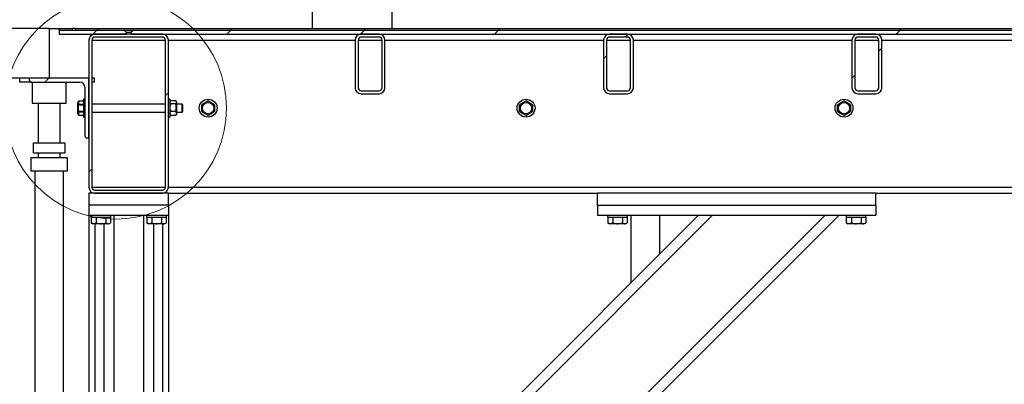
# Model space of a CAD drawing. Header units: millimetres. Extents: x 5 to 589, y 5 to 415.
# Tile 30 of 66: x 252 to 285, y 297 to 309. Entities that reach past the tile are written whole.
import ezdxf

# ---------------------------------------------------------------- set-up
doc = ezdxf.new("R2010")
doc.units = ezdxf.units.MM
doc.layers.add('TRAIT-FINS', color=9, linetype='Continuous')
doc.layers.add('TRAIT-FORT', color=4, linetype='Continuous', lineweight=25)
pattern_1 = [(45, (0, 0), (-13.4704, 13.4704), []), (45, (4.49, 2e-323), (-13.4704, 13.4704), []), (45, (8.98, 4e-323), (-13.4704, 13.4704), []), (45, (13.47, 6e-323), (-13.4704, 13.4704), [])]

msp = doc.modelspace()

# ---------------------------------------------------------------- hatches: boundary and pattern name
at = {"layer": 'TRAIT-FINS'}
h = msp.add_hatch(dxfattribs=at)
h.set_pattern_fill('ANSI31', color=9, style=0)
h.paths.add_polyline_path([(232.99736, 306.86591), (252.99736, 306.86591), (252.99736, 308.53257), (232.99736, 308.53257)], flags=0)
h = msp.add_hatch(dxfattribs=at)
h.set_pattern_fill('DIN 201 ACIER ET FONTE', color=9, style=0, pattern_type=2)
h.set_pattern_definition(pattern_1)
h.paths.add_polyline_path([(253.3308, 308.53257), (253.3308, 308.48257), (253.77796, 308.48257), (253.77796, 308.53257)], flags=0)
h = msp.add_hatch(dxfattribs=at)
h.set_pattern_fill('DIN 201 ACIER ET FONTE', color=9, style=0, pattern_type=2)
h.set_pattern_definition(pattern_1)
h.paths.add_polyline_path([(253.88365, 308.48257), (300.27796, 308.48257), (300.27796, 308.53257), (253.88365, 308.53257)], flags=0)
h = msp.add_hatch(dxfattribs=at)
h.set_pattern_fill('DIN 201 ACIER ET FONTE', color=9, style=0, pattern_type=2)
h.set_pattern_definition(pattern_1)
edge = h.paths.add_edge_path(flags=0)
edge.add_line((255.50597, 308.48257), (253.3308, 308.48257))
edge.add_line((253.3308, 308.48257), (253.3308, 308.34924))
edge.add_line((253.3308, 308.34924), (255.58948, 308.34924))
edge.add_line((255.58948, 308.34924), (255.58948, 308.39924))
edge.add_spline(control_points=[(255.58948, 308.39924), (255.58141, 308.40727), (255.57335, 308.4153), (255.5653, 308.42334), (255.54551, 308.44307), (255.52574, 308.46282), (255.50597, 308.48257)], knot_values=[0.01799497, 0.01799497, 0.01799497, 0.01799497, 0.01902864, 0.01902864, 0.01902864, 0.02156678, 0.02156678, 0.02156678, 0.02156678], weights=[1, 1, 1, 1, 1, 1, 1], degree=3, periodic=0)
h = msp.add_hatch(dxfattribs=at)
h.set_pattern_fill('ANSI32', color=9, angle=3e-322, style=0)
edge = h.paths.add_edge_path(flags=0)
edge.add_line((256.79747, 308.34924), (254.5308, 308.34924))
edge.add_arc((254.5308, 308.14924), 0.2, 90, 180)
edge.add_line((254.3308, 308.14924), (254.3308, 303.21591))
edge.add_arc((254.5308, 303.21591), 0.2, 180, 270)
edge.add_line((254.5308, 303.01591), (256.79747, 303.01591))
edge.add_arc((256.79747, 303.21591), 0.2, 270, 360)
edge.add_line((256.99747, 303.21591), (256.99747, 308.14924))
edge.add_arc((256.79747, 308.14924), 0.2, 0, 90)
edge = h.paths.add_edge_path(flags=0)
edge.add_arc((254.5308, 308.14924), 0.1, 90, 180, ccw=False)
edge.add_line((254.5308, 308.24924), (256.79747, 308.24924))
edge.add_arc((256.79747, 308.14924), 0.1, 0, 90, ccw=False)
edge.add_line((256.89747, 308.14924), (256.89747, 303.21591))
edge.add_arc((256.79747, 303.21591), 0.1, 270, 360, ccw=False)
edge.add_line((256.79747, 303.11591), (254.5308, 303.11591))
edge.add_arc((254.5308, 303.21591), 0.1, 180, 270, ccw=False)
edge.add_line((254.4308, 303.21591), (254.4308, 308.14924))
h = msp.add_hatch(dxfattribs=at)
h.set_pattern_fill('DIN 201 ACIER ET FONTE', color=9, style=0, pattern_type=2)
h.set_pattern_definition(pattern_1)
edge = h.paths.add_edge_path(flags=0)
edge.add_spline(control_points=[(255.82231, 308.48257), (255.79448, 308.45478), (255.76666, 308.42698), (255.73879, 308.39924)], knot_values=[0.00833767, 0.00833767, 0.00833767, 0.00833767, 0.01187707, 0.01187707, 0.01187707, 0.01187707], weights=[1, 1, 1, 1], degree=3, periodic=0)
edge.add_line((255.73879, 308.39924), (255.73879, 308.34924))
edge.add_line((255.73879, 308.34924), (297.58948, 308.34924))
edge.add_line((297.58948, 308.34924), (297.58948, 308.39924))
edge.add_spline(control_points=[(297.58948, 308.39924), (297.58141, 308.40727), (297.57335, 308.4153), (297.5653, 308.42334), (297.54551, 308.44307), (297.52574, 308.46282), (297.50597, 308.48257)], knot_values=[0.01799497, 0.01799497, 0.01799497, 0.01799497, 0.01902864, 0.01902864, 0.01902864, 0.02156678, 0.02156678, 0.02156678, 0.02156678], weights=[1, 1, 1, 1, 1, 1, 1], degree=3, periodic=0)
edge.add_line((297.50597, 308.48257), (255.82231, 308.48257))
h = msp.add_hatch(dxfattribs=at)
h.set_pattern_fill('ANSI32', color=9, angle=3e-322, style=0)
edge = h.paths.add_edge_path(flags=0)
edge.add_line((264.26414, 306.54924), (264.26414, 308.14924))
edge.add_arc((264.06414, 308.14924), 0.2, 0, 90)
edge.add_line((264.06414, 308.34924), (263.46414, 308.34924))
edge.add_arc((263.46414, 308.14924), 0.2, 90, 180)
edge.add_line((263.26414, 308.14924), (263.26414, 306.54924))
edge.add_arc((263.46414, 306.54924), 0.2, 180, 270)
edge.add_line((263.46414, 306.34924), (264.06414, 306.34924))
edge.add_arc((264.06414, 306.54924), 0.2, 270, 360)
edge = h.paths.add_edge_path(flags=0)
edge.add_arc((264.06414, 308.14924), 0.1, 0, 90, ccw=False)
edge.add_line((264.16414, 308.14924), (264.16414, 306.54924))
edge.add_arc((264.06414, 306.54924), 0.1, 270, 360, ccw=False)
edge.add_line((264.06414, 306.44924), (263.46414, 306.44924))
edge.add_arc((263.46414, 306.54924), 0.1, 180, 270, ccw=False)
edge.add_line((263.36414, 306.54924), (263.36414, 308.14924))
edge.add_arc((263.46414, 308.14924), 0.1, 90, 180, ccw=False)
edge.add_line((263.46414, 308.24924), (264.06414, 308.24924))
h = msp.add_hatch(dxfattribs=at)
h.set_pattern_fill('ANSI32', color=9, angle=3e-322, style=0)
edge = h.paths.add_edge_path(flags=0)
edge.add_line((272.59747, 306.54924), (272.59747, 308.14924))
edge.add_arc((272.39747, 308.14924), 0.2, 0, 90)
edge.add_line((272.39747, 308.34924), (271.79747, 308.34924))
edge.add_arc((271.79747, 308.14924), 0.2, 90, 180)
edge.add_line((271.59747, 308.14924), (271.59747, 306.54924))
edge.add_arc((271.79747, 306.54924), 0.2, 180, 270)
edge.add_line((271.79747, 306.34924), (272.39747, 306.34924))
edge.add_arc((272.39747, 306.54924), 0.2, 270, 360)
edge = h.paths.add_edge_path(flags=0)
edge.add_arc((272.39747, 308.14924), 0.1, 0, 90, ccw=False)
edge.add_line((272.49747, 308.14924), (272.49747, 306.54924))
edge.add_arc((272.39747, 306.54924), 0.1, -90, 0, ccw=False)
edge.add_line((272.39747, 306.44924), (271.79747, 306.44924))
edge.add_arc((271.79747, 306.54924), 0.1, 180, 270, ccw=False)
edge.add_line((271.69747, 306.54924), (271.69747, 308.14924))
edge.add_arc((271.79747, 308.14924), 0.1, 90, 180, ccw=False)
edge.add_line((271.79747, 308.24924), (272.39747, 308.24924))
h = msp.add_hatch(dxfattribs=at)
h.set_pattern_fill('ANSI32', color=9, angle=3e-322, style=0)
edge = h.paths.add_edge_path(flags=0)
edge.add_line((280.9308, 306.54924), (280.9308, 308.14924))
edge.add_arc((280.7308, 308.14924), 0.2, 0, 90)
edge.add_line((280.7308, 308.34924), (280.1308, 308.34924))
edge.add_arc((280.1308, 308.14924), 0.2, 90, 180)
edge.add_line((279.9308, 308.14924), (279.9308, 306.54924))
edge.add_arc((280.1308, 306.54924), 0.2, 180, 270)
edge.add_line((280.1308, 306.34924), (280.7308, 306.34924))
edge.add_arc((280.7308, 306.54924), 0.2, 270, 360)
edge = h.paths.add_edge_path(flags=0)
edge.add_arc((280.7308, 308.14924), 0.1, 0, 90, ccw=False)
edge.add_line((280.8308, 308.14924), (280.8308, 306.54924))
edge.add_arc((280.7308, 306.54924), 0.1, 270, 360, ccw=False)
edge.add_line((280.7308, 306.44924), (280.1308, 306.44924))
edge.add_arc((280.1308, 306.54924), 0.1, 180, 270, ccw=False)
edge.add_line((280.0308, 306.54924), (280.0308, 308.14924))
edge.add_arc((280.1308, 308.14924), 0.1, 90, 180, ccw=False)
edge.add_line((280.1308, 308.24924), (280.7308, 308.24924))
h = msp.add_hatch(dxfattribs=at)
h.set_pattern_fill('DIN 201 ACIER ET FONTE', color=9, style=0, pattern_type=2)
h.set_pattern_definition(pattern_1)
edge = h.paths.add_edge_path(flags=0)
edge.add_arc((254.2808, 304.94924), 0.08333, 180, 270)
edge.add_line((254.2808, 304.86591), (254.3308, 304.86591))
edge.add_line((254.3308, 304.86591), (254.3308, 306.86591))
edge.add_line((254.3308, 306.86591), (252.3308, 306.86591))
edge.add_line((252.3308, 306.86591), (252.3308, 306.81591))
edge.add_arc((252.41414, 306.81591), 0.08333, 180, 270)
edge.add_line((252.41414, 306.73257), (254.0308, 306.73257))
edge.add_arc((254.0308, 306.56591), 0.16667, 0, 90, ccw=False)
edge.add_line((254.19747, 306.56591), (254.19747, 304.94924))
h = msp.add_hatch(dxfattribs=at)
h.set_pattern_fill('ANSI32', color=9, angle=3e-322, style=0)
h.paths.add_polyline_path([(254.3308, 302.61591), (256.99747, 302.61591), (256.99747, 303.01591), (254.3308, 303.01591)], flags=0)

# ---------------------------------------------------------------- linework, layer by layer
at = {"color": 7, "linetype": 'Continuous', "lineweight": 18}
msp.add_circle((255.22661, 305.86591), 3.72115, dxfattribs=at)
at = {"layer": 'TRAIT-FORT', "color": 4, "linetype": 'Continuous', "lineweight": 25}
for p, q in [((261.81968, 310.1996), (261.81968, 308.53257)), ((264.50859, 308.53257), (264.50859, 310.1996)), ((252.99736, 308.53257), (232.99736, 308.53257)), ((252.99736, 308.53257), (253.3308, 308.53257)), ((252.99736, 308.53257), (252.99736, 306.86591)), ((253.3308, 308.48257), (253.3308, 308.53257)), ((253.3308, 308.53257), (253.77796, 308.53257)), ((253.77796, 308.48257), (253.77796, 308.53257)), ((253.88365, 308.53257), (253.77796, 308.53257)), ((253.88365, 308.53257), (253.88365, 308.48257)), ((253.88365, 308.53257), (300.27796, 308.53257)), ((253.3308, 308.48257), (253.77796, 308.48257)), ((253.3308, 308.48257), (253.3308, 308.34924)), ((253.3308, 308.48257), (255.50597, 308.48257)), ((253.3308, 308.34924), (255.58948, 308.34924)), ((253.88365, 308.48257), (300.27796, 308.48257)), ((256.79747, 308.34924), (254.5308, 308.34924)), ((256.79747, 308.24924), (254.5308, 308.24924)), ((255.73879, 308.39924), (255.58948, 308.39924)), ((255.58948, 308.34924), (255.58948, 308.39924)), ((255.82231, 308.48257), (255.73879, 308.39924)), ((255.73879, 308.39924), (255.73879, 308.34924)), ((255.73879, 308.34924), (297.58948, 308.34924)), ((255.82231, 308.48257), (297.50597, 308.48257)), ((264.06414, 308.34924), (263.46414, 308.34924)), ((264.06414, 308.24924), (263.46414, 308.24924)), ((272.39747, 308.34924), (271.79747, 308.34924)), ((272.39747, 308.24924), (271.79747, 308.24924)), ((280.7308, 308.34924), (280.1308, 308.34924)), ((280.7308, 308.24924), (280.1308, 308.24924)), ((254.3308, 308.14924), (254.3308, 303.21591)), ((254.4308, 308.14924), (254.4308, 303.21591)), ((254.4308, 308.14924), (256.89747, 308.14924)), ((256.89747, 303.21591), (256.89747, 308.14924)), ((256.99747, 303.21591), (256.99747, 308.14924)), ((256.99747, 308.14924), (263.26414, 308.14924)), ((263.26414, 308.14924), (263.26414, 306.54924)), ((263.36414, 308.14924), (263.36414, 306.54924)), ((263.36414, 308.14924), (264.16414, 308.14924)), ((264.16414, 306.54924), (264.16414, 308.14924)), ((264.26414, 306.54924), (264.26414, 308.14924)), ((264.26414, 308.14924), (271.59747, 308.14924)), ((271.59747, 308.14924), (271.59747, 306.54924)), ((271.69747, 308.14924), (271.69747, 306.54924)), ((271.69747, 308.14924), (272.49747, 308.14924)), ((272.49747, 306.54924), (272.49747, 308.14924)), ((272.59747, 306.54924), (272.59747, 308.14924)), ((272.59747, 308.14924), (279.9308, 308.14924)), ((279.9308, 308.14924), (279.9308, 306.54924)), ((280.0308, 308.14924), (280.0308, 306.54924)), ((280.0308, 308.14924), (280.8308, 308.14924)), ((280.8308, 306.54924), (280.8308, 308.14924)), ((280.9308, 306.54924), (280.9308, 308.14924)), ((280.9308, 308.14924), (288.26414, 308.14924)), ((252.99736, 306.86591), (232.99736, 306.86591)), ((252.00902, 306.73257), (252.00902, 306.86591)), ((252.3308, 306.86591), (252.3308, 306.81591)), ((254.3308, 306.86591), (252.3308, 306.86591)), ((254.3308, 304.86591), (254.3308, 306.86591)), ((254.51902, 306.86591), (254.4308, 306.86591)), ((254.51902, 306.73257), (254.51902, 306.86591)), ((252.41414, 306.73257), (252.00902, 306.73257)), ((252.41414, 306.73257), (254.0308, 306.73257)), ((252.43069, 306.73257), (252.43069, 306.03257)), ((252.43069, 306.73257), (252.43069, 306.03257)), ((252.43069, 306.73257), (252.43069, 306.03257)), ((253.56402, 306.03257), (253.56402, 306.73257)), ((253.56402, 306.03257), (253.56402, 306.73257)), ((253.56402, 306.03257), (253.56402, 306.73257)), ((254.19747, 306.56591), (254.19747, 304.94924)), ((254.51902, 306.73257), (254.4308, 306.73257)), ((263.46414, 306.44924), (264.06414, 306.44924)), ((263.46414, 306.34924), (264.06414, 306.34924)), ((271.79747, 306.44924), (272.39747, 306.44924)), ((271.79747, 306.34924), (272.39747, 306.34924)), ((280.1308, 306.44924), (280.7308, 306.44924)), ((280.1308, 306.34924), (280.7308, 306.34924)), ((252.43069, 306.03257), (252.99736, 306.03257)), ((252.63069, 306.03257), (252.63069, 304.70218)), ((252.63069, 306.03257), (252.63069, 304.70218)), ((252.63069, 306.03257), (252.63069, 304.70218)), ((252.99736, 306.03257), (253.56402, 306.03257)), ((253.36402, 304.70218), (253.36402, 306.03257)), ((253.36402, 304.70218), (253.36402, 306.03257)), ((253.36402, 304.70218), (253.36402, 306.03257)), ((253.97691, 306.10424), (253.96414, 306.05657)), ((253.96414, 305.67524), (253.96414, 306.05657)), ((254.14747, 306.10424), (253.97691, 306.10424)), ((253.97691, 306.10319), (253.97691, 306.10424)), ((253.97691, 306.10319), (253.97691, 306.0039)), ((254.14747, 306.10319), (253.97691, 306.10319)), ((253.97691, 305.9652), (253.97691, 306.0039)), ((253.97691, 306.0039), (254.14747, 306.0039)), ((254.14747, 305.9652), (253.97691, 305.9652)), ((254.19747, 306.16591), (254.14747, 306.16591)), ((254.14747, 306.16591), (254.14747, 305.96722)), ((254.14747, 305.96722), (254.14747, 305.56591)), ((256.89747, 305.99924), (254.4308, 305.99924)), ((257.04747, 306.16591), (256.99747, 306.16591)), ((257.04747, 306.16591), (257.04747, 305.75084)), ((257.07258, 306.10768), (257.04747, 306.08257)), ((257.23062, 306.11558), (257.08099, 306.11558)), ((257.23062, 306.00456), (257.08099, 306.00456)), ((257.26414, 306.08257), (257.23903, 306.10768)), ((257.26414, 306.08257), (257.26414, 306.06007)), ((257.26414, 306.06007), (257.26414, 305.87972)), ((257.46156, 305.99924), (257.26414, 305.99924)), ((257.26414, 305.87972), (257.26414, 305.68556)), ((257.4808, 305.96591), (257.46156, 305.99924)), ((257.46156, 305.73257), (257.46156, 305.99924)), ((257.4808, 305.76591), (257.4808, 305.96591)), ((258.13648, 306.0039), (258.30846, 306.10319)), ((258.35315, 306.10319), (258.52512, 306.0039)), ((268.80315, 306.0039), (268.97512, 306.10319)), ((269.01982, 306.10319), (269.19179, 306.0039)), ((279.46982, 306.0039), (279.64179, 306.10319)), ((279.68648, 306.10319), (279.85846, 306.0039)), ((253.96414, 305.67524), (253.97691, 305.62757)), ((253.97691, 305.72791), (253.97691, 305.76662)), ((253.97691, 305.76662), (254.14747, 305.76662)), ((253.97691, 305.72791), (253.97691, 305.62862)), ((254.14747, 305.72791), (253.97691, 305.72791)), ((253.97691, 305.62757), (253.97691, 305.62862)), ((253.97691, 305.62862), (254.14747, 305.62862)), ((253.97691, 305.62757), (254.14747, 305.62757)), ((254.14747, 305.56591), (254.19747, 305.56591)), ((254.4308, 305.73257), (256.89747, 305.73257)), ((256.99747, 305.56591), (257.04747, 305.56591)), ((257.04747, 305.75084), (257.04747, 305.56591)), ((257.04747, 305.64924), (257.07258, 305.62413)), ((257.08099, 305.61623), (257.07253, 305.62501)), ((257.23062, 305.75488), (257.08099, 305.75488)), ((257.23062, 305.61623), (257.08099, 305.61623)), ((257.23907, 305.62501), (257.23062, 305.61623)), ((257.23903, 305.62413), (257.26414, 305.64924)), ((257.26414, 305.73257), (257.46156, 305.73257)), ((257.26414, 305.68556), (257.26414, 305.64924)), ((257.46156, 305.73257), (257.4808, 305.76591)), ((258.30846, 305.62862), (258.13648, 305.72791)), ((258.52512, 305.72791), (258.35315, 305.62862)), ((268.97512, 305.62862), (268.80315, 305.72791)), ((269.19179, 305.72791), (269.01982, 305.62862)), ((279.64179, 305.62862), (279.46982, 305.72791)), ((279.85846, 305.72791), (279.68648, 305.62862)), ((252.47236, 304.36885), (252.47236, 304.70218)), ((252.47236, 304.70218), (253.52236, 304.70218)), ((253.52236, 304.70218), (253.52236, 304.36885)), ((254.2808, 304.86591), (254.3308, 304.86591)), ((252.47236, 304.36885), (253.52236, 304.36885)), ((252.63069, 304.36885), (252.63069, 304.20218)), ((252.63069, 304.36885), (252.63069, 304.20218)), ((252.63069, 304.36885), (252.63069, 304.20218)), ((253.36402, 304.20218), (253.36402, 304.36885)), ((253.36402, 304.20218), (253.36402, 304.36885)), ((253.36402, 304.20218), (253.36402, 304.36885)), ((252.38069, 304.20218), (252.38069, 303.75218)), ((252.38069, 304.20218), (252.38069, 303.75218)), ((252.38069, 304.20218), (252.38069, 303.75218)), ((252.99736, 304.20218), (252.38069, 304.20218)), ((253.61402, 304.20218), (252.99736, 304.20218)), ((253.61402, 303.75218), (253.61402, 304.20218)), ((253.61402, 303.75218), (253.61402, 304.20218)), ((253.61402, 303.75218), (253.61402, 304.20218)), ((252.99736, 303.75218), (252.38069, 303.75218)), ((252.51402, 303.75218), (252.51402, 275.53257)), ((252.51402, 303.75218), (252.51402, 275.53257)), ((252.51402, 303.75218), (252.51402, 275.53257)), ((253.61402, 303.75218), (252.99736, 303.75218)), ((253.48069, 275.53257), (253.48069, 303.75218)), ((253.48069, 275.53257), (253.48069, 303.75218)), ((253.48069, 275.53257), (253.48069, 303.75218)), ((254.3308, 303.01591), (254.3308, 302.61591)), ((256.99747, 303.01591), (254.3308, 303.01591)), ((254.4308, 303.21591), (256.89747, 303.21591)), ((254.5308, 303.11591), (256.79747, 303.11591)), ((254.5308, 303.01591), (256.79747, 303.01591)), ((256.99747, 303.21591), (296.99747, 303.21591)), ((256.99747, 303.01591), (271.39747, 303.01591)), ((256.99747, 302.61591), (256.99747, 303.01591)), ((271.39747, 302.61591), (271.39747, 303.01591)), ((280.7308, 303.01591), (271.39747, 303.01591)), ((280.7308, 303.01591), (296.99747, 303.01591)), ((280.7308, 302.61591), (280.7308, 303.01591)), ((254.3308, 302.61591), (254.3308, 302.28257)), ((256.99747, 302.61591), (254.3308, 302.61591)), ((256.99747, 302.61591), (256.99747, 302.28257)), ((271.39747, 302.61591), (280.7308, 302.61591)), ((271.39747, 302.61591), (271.39747, 302.28257)), ((280.7308, 302.61591), (280.7308, 302.28257)), ((254.3308, 302.28257), (254.3308, 288.61591)), ((254.3308, 302.28257), (256.99747, 302.28257)), ((254.39747, 302.28257), (254.39747, 302.21591)), ((255.06414, 302.21591), (255.06414, 302.28257)), ((255.16414, 302.28257), (255.16414, 280.51591)), ((256.16414, 302.28257), (256.16414, 280.51591)), ((256.26414, 302.28257), (256.26414, 302.21591)), ((256.9308, 302.21591), (256.9308, 302.28257)), ((256.99747, 302.28257), (256.99747, 288.61591)), ((279.02606, 302.28257), (257.7308, 280.98731)), ((279.49747, 302.28257), (257.7308, 280.51591)), ((274.78342, 302.28257), (257.7308, 285.22995)), ((275.25483, 302.28257), (257.7308, 284.75855)), ((271.39747, 302.28257), (280.7308, 302.28257)), ((271.7308, 302.28257), (271.7308, 302.21591)), ((272.39747, 302.21591), (272.39747, 302.28257)), ((272.51402, 302.28257), (272.51402, 300.01317)), ((272.51402, 302.28257), (272.51402, 300.01317)), ((272.51402, 302.28257), (272.51402, 300.01317)), ((273.48069, 300.97984), (273.48069, 302.28257)), ((273.48069, 300.97984), (273.48069, 302.28257)), ((273.48069, 300.97984), (273.48069, 302.28257)), ((279.7308, 302.28257), (279.7308, 302.21591)), ((280.39747, 302.21591), (280.39747, 302.28257)), ((254.39747, 302.21591), (255.04349, 302.21591)), ((254.40378, 302.21591), (254.40378, 302.01606)), ((254.40378, 302.01606), (254.40975, 302.01367)), ((254.40895, 302.01299), (254.46164, 301.98257)), ((254.96776, 301.98257), (254.46164, 301.98257)), ((254.5308, 301.98257), (254.5308, 288.61591)), ((254.57561, 302.21591), (254.57561, 302.01606)), ((254.8308, 301.98257), (254.8308, 281.06979)), ((254.90263, 302.21591), (254.90263, 302.01606)), ((254.99997, 301.98257), (254.96776, 301.98257)), ((254.99997, 301.98257), (255.05265, 302.01299)), ((255.04349, 302.21591), (255.06414, 302.21591)), ((255.05783, 302.21591), (255.05783, 302.01606)), ((256.26414, 302.21591), (256.91016, 302.21591)), ((256.27044, 302.21591), (256.27044, 302.01606)), ((256.27044, 302.01606), (256.27641, 302.01367)), ((256.27562, 302.01299), (256.3283, 301.98257)), ((256.83443, 301.98257), (256.3283, 301.98257)), ((256.44228, 302.21591), (256.44228, 302.01606)), ((256.49747, 301.98257), (256.49747, 281.06979)), ((256.7693, 302.21591), (256.7693, 302.01606)), ((256.79747, 301.98257), (256.79747, 288.61591)), ((256.86664, 301.98257), (256.83443, 301.98257)), ((256.86664, 301.98257), (256.91932, 302.01299)), ((256.91016, 302.21591), (256.9308, 302.21591)), ((256.92449, 302.21591), (256.92449, 302.01606)), ((271.7308, 302.21591), (272.37683, 302.21591)), ((271.73711, 302.21591), (271.73711, 302.01606)), ((271.73711, 302.01606), (271.74308, 302.01367)), ((271.74229, 302.01299), (271.79497, 301.98257)), ((272.30109, 301.98257), (271.79497, 301.98257)), ((271.90894, 302.21591), (271.90894, 302.01606)), ((272.23597, 302.21591), (272.23597, 302.01606)), ((272.3333, 301.98257), (272.30109, 301.98257)), ((272.3333, 301.98257), (272.38598, 302.01299)), ((272.37683, 302.21591), (272.39747, 302.21591)), ((272.39116, 302.21591), (272.39116, 302.01606)), ((279.7308, 302.21591), (280.37683, 302.21591)), ((279.73711, 302.21591), (279.73711, 302.01606)), ((279.73711, 302.01606), (279.74308, 302.01367)), ((279.74229, 302.01299), (279.79497, 301.98257)), ((280.30109, 301.98257), (279.79497, 301.98257)), ((279.90894, 302.21591), (279.90894, 302.01606)), ((280.23597, 302.21591), (280.23597, 302.01606)), ((280.3333, 301.98257), (280.30109, 301.98257)), ((280.3333, 301.98257), (280.38598, 302.01299)), ((280.37683, 302.21591), (280.39747, 302.21591)), ((280.39116, 302.21591), (280.39116, 302.01606))]:
    msp.add_line(p, q, dxfattribs=at)
for centre, radius in [((258.3308, 305.86591), 0.3), ((258.3308, 305.86591), 0.19067), ((268.99747, 305.86591), 0.3), ((268.99747, 305.86591), 0.19067), ((279.66414, 305.86591), 0.3), ((279.66414, 305.86591), 0.19067)]:
    msp.add_circle(centre, radius, dxfattribs=at)
for centre, radius, start, end in [((254.5308, 308.14924), 0.2, 90, 180), ((254.5308, 308.14924), 0.1, 90, 180), ((256.79747, 308.14924), 0.2, 0, 90), ((256.79747, 308.14924), 0.1, 0, 90), ((263.46414, 308.14924), 0.2, 90, 180), ((263.46414, 308.14924), 0.1, 90, 180), ((264.06414, 308.14924), 0.2, 0, 90), ((264.06414, 308.14924), 0.1, 0, 90), ((271.79747, 308.14924), 0.2, 90, 180), ((271.79747, 308.14924), 0.1, 90, 180), ((272.39747, 308.14924), 0.2, 0, 90), ((272.39747, 308.14924), 0.1, 0, 90), ((280.1308, 308.14924), 0.2, 90, 180), ((280.1308, 308.14924), 0.1, 90, 180), ((280.7308, 308.14924), 0.2, 0, 90), ((280.7308, 308.14924), 0.1, 0, 90), ((252.41414, 306.81591), 0.08333, 180, 270), ((254.0308, 306.56591), 0.16667, 0, 90), ((263.46414, 306.54924), 0.2, 180, 270), ((263.46414, 306.54924), 0.1, 180, 270), ((264.06414, 306.54924), 0.2, 270, 0), ((264.06414, 306.54924), 0.1, 270, 0), ((271.79747, 306.54924), 0.2, 180, 270), ((271.79747, 306.54924), 0.1, 180, 270), ((272.39747, 306.54924), 0.2, 270, 0), ((272.39747, 306.54924), 0.1, 270, 0), ((280.1308, 306.54924), 0.2, 180, 270), ((280.1308, 306.54924), 0.1, 180, 270), ((280.7308, 306.54924), 0.2, 270, 0), ((280.7308, 306.54924), 0.1, 270, 0), ((258.3308, 305.86591), 0.23833, 144.619977, 155.380023), ((258.3308, 305.86591), 0.23833, 84.619977, 95.380023), ((258.3308, 305.86591), 0.23833, 24.619977, 35.380023), ((268.99747, 305.86591), 0.23833, 144.619977, 155.380023), ((268.99747, 305.86591), 0.23833, 84.619977, 95.380023), ((268.99747, 305.86591), 0.23833, 24.619977, 35.380023), ((279.66414, 305.86591), 0.23833, 144.619977, 155.380023), ((279.66414, 305.86591), 0.23833, 84.619977, 95.380023), ((279.66414, 305.86591), 0.23833, 24.619977, 35.380023), ((258.3308, 305.86591), 0.23833, 204.619977, 215.380023), ((258.3308, 305.86591), 0.23833, 264.619977, 275.380023), ((258.3308, 305.86591), 0.23833, 324.619977, 335.380023), ((268.99747, 305.86591), 0.23833, 204.619977, 215.380023), ((268.99747, 305.86591), 0.23833, 264.619977, 275.380023), ((268.99747, 305.86591), 0.23833, 324.619977, 335.380023), ((279.66414, 305.86591), 0.23833, 204.619977, 215.380023), ((279.66414, 305.86591), 0.23833, 264.619977, 275.380023), ((279.66414, 305.86591), 0.23833, 324.619977, 335.380023), ((254.2808, 304.94924), 0.08333, 180, 270), ((254.5308, 303.21591), 0.2, 180, 270), ((254.5308, 303.21591), 0.1, 180, 270), ((256.79747, 303.21591), 0.1, 270, 0), ((256.79747, 303.21591), 0.2, 270, 0)]:
    msp.add_arc(centre, radius, start, end, dxfattribs=at)
for points, knots in [([(255.58948, 308.39924), (255.58142, 308.40727), (255.55356, 308.43503), (255.52574, 308.46282), (255.50597, 308.48257)], [0, 0, 0, 0, 0.289395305, 1, 1, 1, 1]), ([(253.97691, 305.9652), (253.97668, 305.96317), (253.96941, 305.89736), (253.97322, 305.83097), (253.97691, 305.76662)], [0, 0, 0, 0, 0.03078876, 1, 1, 1, 1]), ([(257.04747, 306.06007), (257.04749, 306.06097), (257.04778, 306.07557), (257.05876, 306.09482), (257.07649, 306.11138), (257.08099, 306.11558)], [0, 0, 0, 0, 0.0467158, 0.7582321, 1, 1, 1, 1]), ([(257.08099, 306.00456), (257.07401, 306.01105), (257.05521, 306.02854), (257.05046, 306.0479), (257.04747, 306.06007)], [0, 0, 0, 0, 0.37099285, 1, 1, 1, 1]), ([(257.08099, 306.00456), (257.07316, 305.98747), (257.05723, 305.9527), (257.04816, 305.90959), (257.04759, 305.88495), (257.04747, 305.87972)], [0, 0, 0, 0, 0.43238347, 0.87955055, 1, 1, 1, 1]), ([(257.04747, 305.87972), (257.04941, 305.85776), (257.05325, 305.81418), (257.07179, 305.77454), (257.08099, 305.75488)], [0, 0, 0, 0, 0.5039974, 1, 1, 1, 1]), ([(257.23062, 306.11558), (257.23511, 306.11138), (257.25285, 306.09482), (257.26382, 306.07557), (257.26412, 306.06097), (257.26414, 306.06007)], [0, 0, 0, 0, 0.2417679, 0.9532842, 1, 1, 1, 1]), ([(257.26414, 306.06007), (257.26115, 306.0479), (257.2564, 306.02854), (257.23759, 306.01105), (257.23062, 306.00456)], [0, 0, 0, 0, 0.62900715, 1, 1, 1, 1]), ([(257.26414, 305.87972), (257.2622, 305.90169), (257.25835, 305.94527), (257.23981, 305.9849), (257.23062, 306.00456)], [0, 0, 0, 0, 0.5039974, 1, 1, 1, 1]), ([(257.23062, 305.75488), (257.23845, 305.77198), (257.25437, 305.80675), (257.26345, 305.84986), (257.26401, 305.87449), (257.26414, 305.87972)], [0, 0, 0, 0, 0.43238347, 0.87955055, 1, 1, 1, 1]), ([(258.11414, 305.76662), (258.11414, 305.83097), (258.11414, 305.89736), (258.11414, 305.96317), (258.11414, 305.9652)], [0, 0, 0, 0, 0.96921124, 1, 1, 1, 1]), ([(258.54747, 305.9652), (258.54747, 305.96317), (258.54747, 305.89736), (258.54747, 305.83097), (258.54747, 305.76662)], [0, 0, 0, 0, 0.03078876, 1, 1, 1, 1]), ([(268.7808, 305.76662), (268.7808, 305.83097), (268.7808, 305.89736), (268.7808, 305.96317), (268.7808, 305.9652)], [0, 0, 0, 0, 0.96921124, 1, 1, 1, 1]), ([(269.21414, 305.9652), (269.21414, 305.96317), (269.21414, 305.89736), (269.21414, 305.83097), (269.21414, 305.76662)], [0, 0, 0, 0, 0.03078876, 1, 1, 1, 1]), ([(279.44747, 305.76662), (279.44747, 305.83097), (279.44747, 305.89736), (279.44747, 305.96317), (279.44747, 305.9652)], [0, 0, 0, 0, 0.96921124, 1, 1, 1, 1]), ([(279.8808, 305.9652), (279.8808, 305.96317), (279.8808, 305.89736), (279.8808, 305.83097), (279.8808, 305.76662)], [0, 0, 0, 0, 0.03078876, 1, 1, 1, 1]), ([(257.04747, 305.68556), (257.04941, 305.69775), (257.05325, 305.72196), (257.07179, 305.74397), (257.08099, 305.75488)], [0, 0, 0, 0, 0.5039974, 1, 1, 1, 1]), ([(257.08099, 305.61623), (257.07316, 305.62572), (257.05723, 305.64503), (257.04816, 305.66897), (257.04759, 305.68265), (257.04747, 305.68556)], [0, 0, 0, 0, 0.43238347, 0.87955055, 1, 1, 1, 1]), ([(257.23062, 305.75488), (257.23845, 305.74539), (257.25437, 305.72608), (257.26345, 305.70214), (257.26401, 305.68846), (257.26414, 305.68556)], [0, 0, 0, 0, 0.43238347, 0.87955055, 1, 1, 1, 1]), ([(257.26414, 305.68556), (257.2622, 305.67336), (257.25835, 305.64916), (257.23981, 305.62715), (257.23062, 305.61623)], [0, 0, 0, 0, 0.5039974, 1, 1, 1, 1]), ([(254.57561, 302.01606), (254.5607, 302.00875), (254.53054, 301.99397), (254.48587, 301.98857), (254.44317, 301.9965), (254.41699, 302.0095), (254.40378, 302.01606)], [0, 0, 0, 0, 0.26460494, 0.53494775, 0.76534313, 1, 1, 1, 1]), ([(254.57561, 302.01606), (254.60399, 302.00875), (254.66137, 301.99397), (254.74639, 301.98857), (254.82767, 301.9965), (254.87749, 302.0095), (254.90263, 302.01606)], [0, 0, 0, 0, 0.26460494, 0.53494775, 0.76534313, 1, 1, 1, 1]), ([(254.90263, 302.01606), (254.92238, 302.00593), (254.95503, 301.98919), (255.0024, 301.99074), (255.03427, 302.00237), (255.05259, 302.01302), (255.05783, 302.01606)], [0, 0, 0, 0, 0.38554949, 0.63764185, 0.89654625, 1, 1, 1, 1]), ([(256.44228, 302.01606), (256.42736, 302.00875), (256.39721, 301.99397), (256.35254, 301.98857), (256.30983, 301.9965), (256.28365, 302.0095), (256.27044, 302.01606)], [0, 0, 0, 0, 0.26460494, 0.53494775, 0.76534313, 1, 1, 1, 1]), ([(256.44228, 302.01606), (256.47066, 302.00875), (256.52804, 301.99397), (256.61306, 301.98857), (256.69433, 301.9965), (256.74416, 302.0095), (256.7693, 302.01606)], [0, 0, 0, 0, 0.26460494, 0.53494775, 0.76534313, 1, 1, 1, 1]), ([(256.7693, 302.01606), (256.78905, 302.00593), (256.8217, 301.98919), (256.86907, 301.99074), (256.90093, 302.00237), (256.91926, 302.01302), (256.92449, 302.01606)], [0, 0, 0, 0, 0.38554949, 0.63764185, 0.89654625, 1, 1, 1, 1]), ([(271.90894, 302.01606), (271.89403, 302.00875), (271.86388, 301.99397), (271.81921, 301.98857), (271.7765, 301.9965), (271.75032, 302.0095), (271.73711, 302.01606)], [0, 0, 0, 0, 0.26460494, 0.53494775, 0.76534313, 1, 1, 1, 1]), ([(271.90894, 302.01606), (271.93733, 302.00875), (271.99471, 301.99397), (272.07973, 301.98857), (272.161, 301.9965), (272.21083, 302.0095), (272.23597, 302.01606)], [0, 0, 0, 0, 0.26460494, 0.53494775, 0.76534313, 1, 1, 1, 1]), ([(272.23597, 302.01606), (272.25571, 302.00593), (272.28837, 301.98919), (272.33573, 301.99074), (272.3676, 302.00237), (272.38593, 302.01302), (272.39116, 302.01606)], [0, 0, 0, 0, 0.38554949, 0.63764185, 0.89654625, 1, 1, 1, 1]), ([(279.90894, 302.01606), (279.89403, 302.00875), (279.86388, 301.99397), (279.81921, 301.98857), (279.7765, 301.9965), (279.75032, 302.0095), (279.73711, 302.01606)], [0, 0, 0, 0, 0.26460494, 0.53494775, 0.76534313, 1, 1, 1, 1]), ([(279.90894, 302.01606), (279.93733, 302.00875), (279.99471, 301.99397), (280.07973, 301.98857), (280.161, 301.9965), (280.21083, 302.0095), (280.23597, 302.01606)], [0, 0, 0, 0, 0.26460494, 0.53494775, 0.76534313, 1, 1, 1, 1]), ([(280.23597, 302.01606), (280.25571, 302.00593), (280.28837, 301.98919), (280.33573, 301.99074), (280.3676, 302.00237), (280.38593, 302.01302), (280.39116, 302.01606)], [0, 0, 0, 0, 0.38554949, 0.63764185, 0.89654625, 1, 1, 1, 1])]:
    msp.add_open_spline(points, degree=3, knots=knots, dxfattribs=at)

doc.saveas('drawing.dxf')
